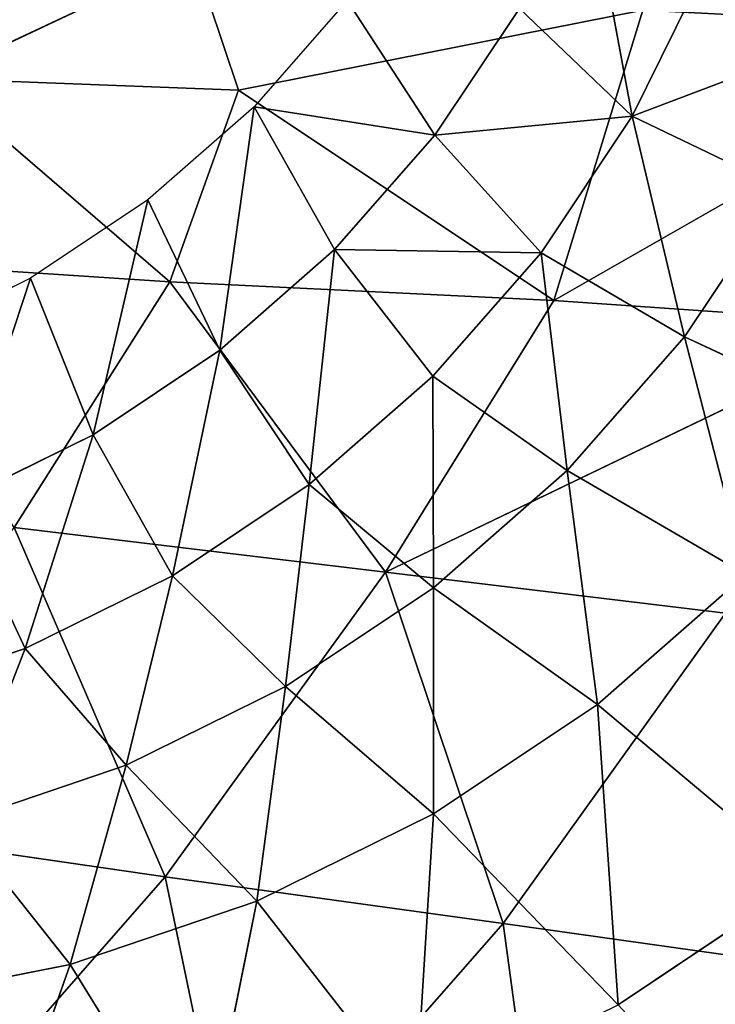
# Model space of a CAD drawing. Extents: x -51.9 to 0, y 0 to 35.3.
# Tile 82 of 117: x -17.4 to -13.4, y 8.2 to 13.9. Entities that reach past the tile are written whole.
import ezdxf

# ---------------------------------------------------------------- set-up
doc = ezdxf.new("R2010")
doc.units = 0
doc.header["$LTSCALE"] = 2.54
doc.layers.get('0').update_dxf_attribs({"color": 13, "linetype": 'CONTINUOUS'})

# ---------------------------------------------------------------- blocks, each defined once
blk = doc.blocks.new('GRUPUJ_2')
at = {"color": 0}
for p, q in [((21.3264, 14.4662, 16.1357), (21.6063, 15.2901, 16.1357)), ((21.3264, 14.4662, 16.1357), (21.6063, 15.2901, 16.1357)), ((23.0005, 14.2284, 12.55), (23.2039, 15.2526, 12.55)), ((23.0005, 14.2284, 12.55), (23.2039, 15.2526, 12.55)), ((19.3657, 14.4387, 19.7214), (19.6964, 15.1096, 19.7214)), ((19.3657, 14.4387, 19.7214), (20.5507, 14.8303, 17.9286)), ((19.3657, 14.4387, 19.7214), (20.5507, 14.8303, 17.9286)), ((20.194, 14.1065, 17.9286), (20.5507, 14.8303, 17.9286)), ((20.194, 14.1065, 17.9286), (20.5507, 14.8303, 17.9286)), ((21.3264, 14.4662, 16.1357), (20.5507, 14.8303, 17.9286)), ((21.3264, 14.4662, 16.1357), (20.5507, 14.8303, 17.9286)), ((22.2482, 14.8246, 14.3429), (21.3264, 14.4662, 16.1357)), ((22.2482, 14.8246, 14.3429), (21.3264, 14.4662, 16.1357)), ((22.2482, 14.8246, 14.3429), (21.945, 13.9324, 14.3429)), ((22.2482, 14.8246, 14.3429), (21.945, 13.9324, 14.3429)), ((23.0005, 14.2284, 12.55), (22.2482, 14.8246, 14.3429)), ((23.0005, 14.2284, 12.55), (22.2482, 14.8246, 14.3429)), ((24.3612, 14.7063, 10.7571), (23.0005, 14.2284, 12.55)), ((24.3612, 14.7063, 10.7571), (23.0005, 14.2284, 12.55)), ((20.194, 14.1065, 17.9286), (21.3264, 14.4662, 16.1357)), ((20.194, 14.1065, 17.9286), (21.3264, 14.4662, 16.1357)), ((20.9417, 13.6856, 16.1357), (21.3264, 14.4662, 16.1357)), ((20.9417, 13.6856, 16.1357), (21.3264, 14.4662, 16.1357)), ((21.3264, 14.4662, 16.1357), (21.945, 13.9324, 14.3429)), ((21.3264, 14.4662, 16.1357), (21.945, 13.9324, 14.3429)), ((18.95, 13.8169, 19.7214), (19.3657, 14.4387, 19.7214)), ((20.194, 14.1065, 17.9286), (19.3657, 14.4387, 19.7214)), ((20.194, 14.1065, 17.9286), (19.3657, 14.4387, 19.7214)), ((23.0005, 14.2284, 12.55), (21.945, 13.9324, 14.3429)), ((23.0005, 14.2284, 12.55), (21.945, 13.9324, 14.3429)), ((22.6645, 13.2398, 12.55), (23.0005, 14.2284, 12.55)), ((22.6645, 13.2398, 12.55), (23.0005, 14.2284, 12.55)), ((23.0005, 14.2284, 12.55), (24.128, 13.5324, 10.7571)), ((23.0005, 14.2284, 12.55), (24.128, 13.5324, 10.7571)), ((18.95, 13.8169, 19.7214), (20.194, 14.1065, 17.9286)), ((18.95, 13.8169, 19.7214), (20.194, 14.1065, 17.9286)), ((19.7455, 13.4357, 17.9286), (20.194, 14.1065, 17.9286)), ((19.7455, 13.4357, 17.9286), (20.194, 14.1065, 17.9286)), ((20.9417, 13.6856, 16.1357), (20.194, 14.1065, 17.9286)), ((20.9417, 13.6856, 16.1357), (20.194, 14.1065, 17.9286)), ((21.945, 13.9324, 14.3429), (20.9417, 13.6856, 16.1357)), ((21.945, 13.9324, 14.3429), (20.9417, 13.6856, 16.1357)), ((21.945, 13.9324, 14.3429), (21.5285, 13.0871, 14.3429)), ((21.945, 13.9324, 14.3429), (21.5285, 13.0871, 14.3429)), ((22.6645, 13.2398, 12.55), (21.945, 13.9324, 14.3429)), ((22.6645, 13.2398, 12.55), (21.945, 13.9324, 14.3429)), ((18.457, 13.2544, 19.7214), (18.95, 13.8169, 19.7214)), ((18.95, 13.8169, 19.7214), (19.7455, 13.4357, 17.9286)), ((18.95, 13.8169, 19.7214), (19.7455, 13.4357, 17.9286)), ((19.7455, 13.4357, 17.9286), (20.9417, 13.6856, 16.1357)), ((19.7455, 13.4357, 17.9286), (20.9417, 13.6856, 16.1357)), ((20.9417, 13.6856, 16.1357), (20.4581, 12.9621, 16.1357)), ((20.9417, 13.6856, 16.1357), (20.4581, 12.9621, 16.1357)), ((21.5285, 13.0871, 14.3429), (20.9417, 13.6856, 16.1357)), ((21.5285, 13.0871, 14.3429), (20.9417, 13.6856, 16.1357)), ((24.128, 13.5324, 10.7571), (22.6645, 13.2398, 12.55)), ((24.128, 13.5324, 10.7571), (22.6645, 13.2398, 12.55)), ((18.457, 13.2544, 19.7214), (19.7455, 13.4357, 17.9286)), ((18.457, 13.2544, 19.7214), (19.7455, 13.4357, 17.9286)), ((19.2137, 12.8289, 17.9286), (19.7455, 13.4357, 17.9286)), ((19.2137, 12.8289, 17.9286), (19.7455, 13.4357, 17.9286)), ((20.4581, 12.9621, 16.1357), (19.7455, 13.4357, 17.9286)), ((20.4581, 12.9621, 16.1357), (19.7455, 13.4357, 17.9286)), ((17.8946, 12.7615, 19.7214), (18.457, 13.2544, 19.7214)), ((18.457, 13.2544, 19.7214), (18.6068, 12.2971, 17.9286)), ((19.2137, 12.8289, 17.9286), (18.457, 13.2544, 19.7214)), ((19.2137, 12.8289, 17.9286), (18.457, 13.2544, 19.7214)), ((18.457, 13.2544, 19.7214), (18.6068, 12.2971, 17.9286)), ((22.6645, 13.2398, 12.55), (21.5285, 13.0871, 14.3429)), ((22.6645, 13.2398, 12.55), (21.5285, 13.0871, 14.3429)), ((22.203, 12.3031, 12.55), (22.6645, 13.2398, 12.55)), ((22.203, 12.3031, 12.55), (22.6645, 13.2398, 12.55)), ((22.6645, 13.2398, 12.55), (23.743, 12.3992, 10.7571)), ((22.6645, 13.2398, 12.55), (23.743, 12.3992, 10.7571)), ((21.5285, 13.0871, 14.3429), (20.4581, 12.9621, 16.1357)), ((21.5285, 13.0871, 14.3429), (20.4581, 12.9621, 16.1357)), ((21.5285, 13.0871, 14.3429), (21.0047, 12.3038, 14.3429)), ((21.5285, 13.0871, 14.3429), (21.0047, 12.3038, 14.3429)), ((22.203, 12.3031, 12.55), (21.5285, 13.0871, 14.3429)), ((22.203, 12.3031, 12.55), (21.5285, 13.0871, 14.3429)), ((19.2137, 12.8289, 17.9286), (20.4581, 12.9621, 16.1357)), ((19.2137, 12.8289, 17.9286), (20.4581, 12.9621, 16.1357)), ((20.4581, 12.9621, 16.1357), (19.8845, 12.3077, 16.1357)), ((20.4581, 12.9621, 16.1357), (19.8845, 12.3077, 16.1357)), ((20.4581, 12.9621, 16.1357), (21.0047, 12.3038, 14.3429)), ((20.4581, 12.9621, 16.1357), (21.0047, 12.3038, 14.3429)), ((19.2137, 12.8289, 17.9286), (18.6068, 12.2971, 17.9286)), ((19.2137, 12.8289, 17.9286), (18.6068, 12.2971, 17.9286)), ((19.2137, 12.8289, 17.9286), (19.23, 11.7341, 16.1357)), ((19.8845, 12.3077, 16.1357), (19.2137, 12.8289, 17.9286)), ((19.2137, 12.8289, 17.9286), (19.23, 11.7341, 16.1357)), ((19.8845, 12.3077, 16.1357), (19.2137, 12.8289, 17.9286)), ((17.8946, 12.7615, 19.7214), (18.6068, 12.2971, 17.9286)), ((17.8946, 12.7615, 19.7214), (18.6068, 12.2971, 17.9286)), ((23.743, 12.3992, 10.7571), (22.203, 12.3031, 12.55)), ((23.743, 12.3992, 10.7571), (22.203, 12.3031, 12.55)), ((17.9361, 11.8486, 17.9286), (18.6068, 12.2971, 17.9286)), ((17.9361, 11.8486, 17.9286), (18.6068, 12.2971, 17.9286)), ((18.6068, 12.2971, 17.9286), (18.5066, 11.2505, 16.1357)), ((18.6068, 12.2971, 17.9286), (18.5066, 11.2505, 16.1357)), ((18.6068, 12.2971, 17.9286), (19.23, 11.7341, 16.1357)), ((18.6068, 12.2971, 17.9286), (19.23, 11.7341, 16.1357)), ((19.23, 11.7341, 16.1357), (19.8845, 12.3077, 16.1357)), ((19.23, 11.7341, 16.1357), (19.8845, 12.3077, 16.1357)), ((19.8845, 12.3077, 16.1357), (20.3836, 11.5951, 14.3429)), ((21.0047, 12.3038, 14.3429), (19.8845, 12.3077, 16.1357)), ((19.8845, 12.3077, 16.1357), (20.3836, 11.5951, 14.3429)), ((21.0047, 12.3038, 14.3429), (19.8845, 12.3077, 16.1357)), ((21.0047, 12.3038, 14.3429), (20.3836, 11.5951, 14.3429)), ((21.0047, 12.3038, 14.3429), (20.3836, 11.5951, 14.3429)), ((21.6226, 11.4351, 12.55), (21.0047, 12.3038, 14.3429)), ((21.6226, 11.4351, 12.55), (21.0047, 12.3038, 14.3429)), ((22.203, 12.3031, 12.55), (21.0047, 12.3038, 14.3429)), ((22.203, 12.3031, 12.55), (21.0047, 12.3038, 14.3429)), ((21.6226, 11.4351, 12.55), (22.203, 12.3031, 12.55)), ((21.6226, 11.4351, 12.55), (22.203, 12.3031, 12.55)), ((23.2139, 11.3256, 10.7571), (22.203, 12.3031, 12.55)), ((23.2139, 11.3256, 10.7571), (22.203, 12.3031, 12.55)), ((17.9361, 11.8486, 17.9286), (18.5066, 11.2505, 16.1357)), ((17.9361, 11.8486, 17.9286), (18.5066, 11.2505, 16.1357)), ((18.5066, 11.2505, 16.1357), (19.23, 11.7341, 16.1357)), ((18.5066, 11.2505, 16.1357), (19.23, 11.7341, 16.1357)), ((19.23, 11.7341, 16.1357), (19.675, 10.974, 14.3429)), ((20.3836, 11.5951, 14.3429), (19.23, 11.7341, 16.1357)), ((19.23, 11.7341, 16.1357), (19.675, 10.974, 14.3429)), ((20.3836, 11.5951, 14.3429), (19.23, 11.7341, 16.1357)), ((20.3836, 11.5951, 14.3429), (19.675, 10.974, 14.3429)), ((20.3836, 11.5951, 14.3429), (19.675, 10.974, 14.3429)), ((20.3836, 11.5951, 14.3429), (20.9344, 10.6499, 12.55)), ((21.6226, 11.4351, 12.55), (20.3836, 11.5951, 14.3429)), ((20.3836, 11.5951, 14.3429), (20.9344, 10.6499, 12.55)), ((21.6226, 11.4351, 12.55), (20.3836, 11.5951, 14.3429)), ((18.5066, 11.2505, 16.1357), (17.2123, 11.4919, 17.9286)), ((18.5066, 11.2505, 16.1357), (17.2123, 11.4919, 17.9286)), ((20.9344, 10.6499, 12.55), (21.6226, 11.4351, 12.55)), ((20.9344, 10.6499, 12.55), (21.6226, 11.4351, 12.55)), ((21.6226, 11.4351, 12.55), (22.5487, 10.3306, 10.7571)), ((21.6226, 11.4351, 12.55), (22.5487, 10.3306, 10.7571)), ((23.2139, 11.3256, 10.7571), (21.6226, 11.4351, 12.55)), ((23.2139, 11.3256, 10.7571), (21.6226, 11.4351, 12.55)), ((23.2139, 11.3256, 10.7571), (22.5487, 10.3306, 10.7571)), ((23.2139, 11.3256, 10.7571), (22.5487, 10.3306, 10.7571)), ((17.726, 10.8658, 16.1357), (18.5066, 11.2505, 16.1357)), ((17.726, 10.8658, 16.1357), (18.5066, 11.2505, 16.1357)), ((18.0464, 10.0338, 14.3429), (18.5066, 11.2505, 16.1357)), ((18.0464, 10.0338, 14.3429), (18.5066, 11.2505, 16.1357)), ((18.5066, 11.2505, 16.1357), (18.8917, 10.4503, 14.3429)), ((19.675, 10.974, 14.3429), (18.5066, 11.2505, 16.1357)), ((18.5066, 11.2505, 16.1357), (18.8917, 10.4503, 14.3429)), ((19.675, 10.974, 14.3429), (18.5066, 11.2505, 16.1357)), ((19.675, 10.974, 14.3429), (18.8917, 10.4503, 14.3429)), ((19.675, 10.974, 14.3429), (18.8917, 10.4503, 14.3429)), ((20.1491, 9.9616, 12.55), (19.675, 10.974, 14.3429)), ((20.9344, 10.6499, 12.55), (19.675, 10.974, 14.3429)), ((20.1491, 9.9616, 12.55), (19.675, 10.974, 14.3429)), ((20.9344, 10.6499, 12.55), (19.675, 10.974, 14.3429))]:
    blk.add_line(p, q, dxfattribs=at)
mesh = blk.add_polyface(dxfattribs=at)
corners = [(21.6063, 15.2901, 16.1357), (21.3264, 14.4662, 16.1357), (20.5507, 14.8303, 17.9286)]
mesh.append_faces([[corners[k] for k in face] for face in [(0, 1, 2)]], dxfattribs={"color": 0})
mesh = blk.add_polyface(dxfattribs=at)
corners = [(21.6063, 15.2901, 16.1357), (22.2482, 14.8246, 14.3429), (21.3264, 14.4662, 16.1357)]
mesh.append_faces([[corners[k] for k in face] for face in [(0, 1, 2)]], dxfattribs={"color": 0})
mesh = blk.add_polyface(dxfattribs=at)
corners = [(23.2039, 15.2526, 12.55), (23.0005, 14.2284, 12.55), (22.2482, 14.8246, 14.3429)]
mesh.append_faces([[corners[k] for k in face] for face in [(0, 1, 2)]], dxfattribs={"color": 0})
mesh = blk.add_polyface(dxfattribs=at)
corners = [(23.2039, 15.2526, 12.55), (24.3612, 14.7063, 10.7571), (23.0005, 14.2284, 12.55)]
mesh.append_faces([[corners[k] for k in face] for face in [(0, 1, 2)]], dxfattribs={"color": 0})
mesh = blk.add_polyface(dxfattribs=at)
corners = [(19.6964, 15.1096, 19.7214), (20.5507, 14.8303, 17.9286), (19.3657, 14.4387, 19.7214)]
mesh.append_faces([[corners[k] for k in face] for face in [(0, 1, 2)]], dxfattribs={"color": 0})
mesh = blk.add_polyface(dxfattribs=at)
corners = [(20.5507, 14.8303, 17.9286), (20.194, 14.1065, 17.9286), (19.3657, 14.4387, 19.7214)]
mesh.append_faces([[corners[k] for k in face] for face in [(0, 1, 2)]], dxfattribs={"color": 0})
mesh = blk.add_polyface(dxfattribs=at)
corners = [(20.5507, 14.8303, 17.9286), (21.3264, 14.4662, 16.1357), (20.194, 14.1065, 17.9286)]
mesh.append_faces([[corners[k] for k in face] for face in [(0, 1, 2)]], dxfattribs={"color": 0})
mesh = blk.add_polyface(dxfattribs=at)
corners = [(22.2482, 14.8246, 14.3429), (21.945, 13.9324, 14.3429), (21.3264, 14.4662, 16.1357)]
mesh.append_faces([[corners[k] for k in face] for face in [(0, 1, 2)]], dxfattribs={"color": 0})
mesh = blk.add_polyface(dxfattribs=at)
corners = [(22.2482, 14.8246, 14.3429), (23.0005, 14.2284, 12.55), (21.945, 13.9324, 14.3429)]
mesh.append_faces([[corners[k] for k in face] for face in [(0, 1, 2)]], dxfattribs={"color": 0})
mesh = blk.add_polyface(dxfattribs=at)
corners = [(24.3612, 14.7063, 10.7571), (24.128, 13.5324, 10.7571), (23.0005, 14.2284, 12.55)]
mesh.append_faces([[corners[k] for k in face] for face in [(0, 1, 2)]], dxfattribs={"color": 0})
mesh = blk.add_polyface(dxfattribs=at)
corners = [(21.3264, 14.4662, 16.1357), (20.9417, 13.6856, 16.1357), (20.194, 14.1065, 17.9286)]
mesh.append_faces([[corners[k] for k in face] for face in [(0, 1, 2)]], dxfattribs={"color": 0})
mesh = blk.add_polyface(dxfattribs=at)
corners = [(21.3264, 14.4662, 16.1357), (21.945, 13.9324, 14.3429), (20.9417, 13.6856, 16.1357)]
mesh.append_faces([[corners[k] for k in face] for face in [(0, 1, 2)]], dxfattribs={"color": 0})
mesh = blk.add_polyface(dxfattribs=at)
corners = [(19.3657, 14.4387, 19.7214), (20.194, 14.1065, 17.9286), (18.95, 13.8169, 19.7214)]
mesh.append_faces([[corners[k] for k in face] for face in [(0, 1, 2)]], dxfattribs={"color": 0})
mesh = blk.add_polyface(dxfattribs=at)
corners = [(23.0005, 14.2284, 12.55), (22.6645, 13.2398, 12.55), (21.945, 13.9324, 14.3429)]
mesh.append_faces([[corners[k] for k in face] for face in [(0, 1, 2)]], dxfattribs={"color": 0})
mesh = blk.add_polyface(dxfattribs=at)
corners = [(23.0005, 14.2284, 12.55), (24.128, 13.5324, 10.7571), (22.6645, 13.2398, 12.55)]
mesh.append_faces([[corners[k] for k in face] for face in [(0, 1, 2)]], dxfattribs={"color": 0})
mesh = blk.add_polyface(dxfattribs=at)
corners = [(20.194, 14.1065, 17.9286), (19.7455, 13.4357, 17.9286), (18.95, 13.8169, 19.7214)]
mesh.append_faces([[corners[k] for k in face] for face in [(0, 1, 2)]], dxfattribs={"color": 0})
mesh = blk.add_polyface(dxfattribs=at)
corners = [(20.194, 14.1065, 17.9286), (20.9417, 13.6856, 16.1357), (19.7455, 13.4357, 17.9286)]
mesh.append_faces([[corners[k] for k in face] for face in [(0, 1, 2)]], dxfattribs={"color": 0})
mesh = blk.add_polyface(dxfattribs=at)
corners = [(21.945, 13.9324, 14.3429), (21.5285, 13.0871, 14.3429), (20.9417, 13.6856, 16.1357)]
mesh.append_faces([[corners[k] for k in face] for face in [(0, 1, 2)]], dxfattribs={"color": 0})
mesh = blk.add_polyface(dxfattribs=at)
corners = [(21.945, 13.9324, 14.3429), (22.6645, 13.2398, 12.55), (21.5285, 13.0871, 14.3429)]
mesh.append_faces([[corners[k] for k in face] for face in [(0, 1, 2)]], dxfattribs={"color": 0})
mesh = blk.add_polyface(dxfattribs=at)
corners = [(18.95, 13.8169, 19.7214), (19.7455, 13.4357, 17.9286), (18.457, 13.2544, 19.7214)]
mesh.append_faces([[corners[k] for k in face] for face in [(0, 1, 2)]], dxfattribs={"color": 0})
mesh = blk.add_polyface(dxfattribs=at)
corners = [(20.9417, 13.6856, 16.1357), (20.4581, 12.9621, 16.1357), (19.7455, 13.4357, 17.9286)]
mesh.append_faces([[corners[k] for k in face] for face in [(0, 1, 2)]], dxfattribs={"color": 0})
mesh = blk.add_polyface(dxfattribs=at)
corners = [(20.9417, 13.6856, 16.1357), (21.5285, 13.0871, 14.3429), (20.4581, 12.9621, 16.1357)]
mesh.append_faces([[corners[k] for k in face] for face in [(0, 1, 2)]], dxfattribs={"color": 0})
mesh = blk.add_polyface(dxfattribs=at)
corners = [(24.128, 13.5324, 10.7571), (23.743, 12.3992, 10.7571), (22.6645, 13.2398, 12.55)]
mesh.append_faces([[corners[k] for k in face] for face in [(0, 1, 2)]], dxfattribs={"color": 0})
mesh = blk.add_polyface(dxfattribs=at)
corners = [(19.7455, 13.4357, 17.9286), (19.2137, 12.8289, 17.9286), (18.457, 13.2544, 19.7214)]
mesh.append_faces([[corners[k] for k in face] for face in [(0, 1, 2)]], dxfattribs={"color": 0})
mesh = blk.add_polyface(dxfattribs=at)
corners = [(19.7455, 13.4357, 17.9286), (20.4581, 12.9621, 16.1357), (19.2137, 12.8289, 17.9286)]
mesh.append_faces([[corners[k] for k in face] for face in [(0, 1, 2)]], dxfattribs={"color": 0})
mesh = blk.add_polyface(dxfattribs=at)
corners = [(17.8946, 12.7615, 19.7214), (18.457, 13.2544, 19.7214), (18.6068, 12.2971, 17.9286)]
mesh.append_faces([[corners[k] for k in face] for face in [(0, 1, 2)]], dxfattribs={"color": 0})
mesh = blk.add_polyface(dxfattribs=at)
corners = [(18.457, 13.2544, 19.7214), (19.2137, 12.8289, 17.9286), (18.6068, 12.2971, 17.9286)]
mesh.append_faces([[corners[k] for k in face] for face in [(0, 1, 2)]], dxfattribs={"color": 0})
mesh = blk.add_polyface(dxfattribs=at)
corners = [(22.6645, 13.2398, 12.55), (22.203, 12.3031, 12.55), (21.5285, 13.0871, 14.3429)]
mesh.append_faces([[corners[k] for k in face] for face in [(0, 1, 2)]], dxfattribs={"color": 0})
mesh = blk.add_polyface(dxfattribs=at)
corners = [(22.6645, 13.2398, 12.55), (23.743, 12.3992, 10.7571), (22.203, 12.3031, 12.55)]
mesh.append_faces([[corners[k] for k in face] for face in [(0, 1, 2)]], dxfattribs={"color": 0})
mesh = blk.add_polyface(dxfattribs=at)
corners = [(21.5285, 13.0871, 14.3429), (21.0047, 12.3038, 14.3429), (20.4581, 12.9621, 16.1357)]
mesh.append_faces([[corners[k] for k in face] for face in [(0, 1, 2)]], dxfattribs={"color": 0})
mesh = blk.add_polyface(dxfattribs=at)
corners = [(21.5285, 13.0871, 14.3429), (22.203, 12.3031, 12.55), (21.0047, 12.3038, 14.3429)]
mesh.append_faces([[corners[k] for k in face] for face in [(0, 1, 2)]], dxfattribs={"color": 0})
mesh = blk.add_polyface(dxfattribs=at)
corners = [(20.4581, 12.9621, 16.1357), (19.8845, 12.3077, 16.1357), (19.2137, 12.8289, 17.9286)]
mesh.append_faces([[corners[k] for k in face] for face in [(0, 1, 2)]], dxfattribs={"color": 0})
mesh = blk.add_polyface(dxfattribs=at)
corners = [(20.4581, 12.9621, 16.1357), (21.0047, 12.3038, 14.3429), (19.8845, 12.3077, 16.1357)]
mesh.append_faces([[corners[k] for k in face] for face in [(0, 1, 2)]], dxfattribs={"color": 0})
mesh = blk.add_polyface(dxfattribs=at)
corners = [(19.2137, 12.8289, 17.9286), (19.23, 11.7341, 16.1357), (18.6068, 12.2971, 17.9286)]
mesh.append_faces([[corners[k] for k in face] for face in [(0, 1, 2)]], dxfattribs={"color": 0})
mesh = blk.add_polyface(dxfattribs=at)
corners = [(19.2137, 12.8289, 17.9286), (19.8845, 12.3077, 16.1357), (19.23, 11.7341, 16.1357)]
mesh.append_faces([[corners[k] for k in face] for face in [(0, 1, 2)]], dxfattribs={"color": 0})
mesh = blk.add_polyface(dxfattribs=at)
corners = [(17.8946, 12.7615, 19.7214), (18.6068, 12.2971, 17.9286), (17.9361, 11.8486, 17.9286)]
mesh.append_faces([[corners[k] for k in face] for face in [(0, 1, 2)]], dxfattribs={"color": 0})
mesh = blk.add_polyface(dxfattribs=at)
corners = [(23.743, 12.3992, 10.7571), (23.2139, 11.3256, 10.7571), (22.203, 12.3031, 12.55)]
mesh.append_faces([[corners[k] for k in face] for face in [(0, 1, 2)]], dxfattribs={"color": 0})
mesh = blk.add_polyface(dxfattribs=at)
corners = [(18.6068, 12.2971, 17.9286), (18.5066, 11.2505, 16.1357), (17.9361, 11.8486, 17.9286)]
mesh.append_faces([[corners[k] for k in face] for face in [(0, 1, 2)]], dxfattribs={"color": 0})
mesh = blk.add_polyface(dxfattribs=at)
corners = [(18.6068, 12.2971, 17.9286), (19.23, 11.7341, 16.1357), (18.5066, 11.2505, 16.1357)]
mesh.append_faces([[corners[k] for k in face] for face in [(0, 1, 2)]], dxfattribs={"color": 0})
mesh = blk.add_polyface(dxfattribs=at)
corners = [(19.8845, 12.3077, 16.1357), (20.3836, 11.5951, 14.3429), (19.23, 11.7341, 16.1357)]
mesh.append_faces([[corners[k] for k in face] for face in [(0, 1, 2)]], dxfattribs={"color": 0})
mesh = blk.add_polyface(dxfattribs=at)
corners = [(19.8845, 12.3077, 16.1357), (21.0047, 12.3038, 14.3429), (20.3836, 11.5951, 14.3429)]
mesh.append_faces([[corners[k] for k in face] for face in [(0, 1, 2)]], dxfattribs={"color": 0})
mesh = blk.add_polyface(dxfattribs=at)
corners = [(21.0047, 12.3038, 14.3429), (21.6226, 11.4351, 12.55), (20.3836, 11.5951, 14.3429)]
mesh.append_faces([[corners[k] for k in face] for face in [(0, 1, 2)]], dxfattribs={"color": 0})
mesh = blk.add_polyface(dxfattribs=at)
corners = [(21.0047, 12.3038, 14.3429), (22.203, 12.3031, 12.55), (21.6226, 11.4351, 12.55)]
mesh.append_faces([[corners[k] for k in face] for face in [(0, 1, 2)]], dxfattribs={"color": 0})
mesh = blk.add_polyface(dxfattribs=at)
corners = [(22.203, 12.3031, 12.55), (23.2139, 11.3256, 10.7571), (21.6226, 11.4351, 12.55)]
mesh.append_faces([[corners[k] for k in face] for face in [(0, 1, 2)]], dxfattribs={"color": 0})
mesh = blk.add_polyface(dxfattribs=at)
corners = [(17.2123, 11.4919, 17.9286), (17.9361, 11.8486, 17.9286), (18.5066, 11.2505, 16.1357)]
mesh.append_faces([[corners[k] for k in face] for face in [(0, 1, 2)]], dxfattribs={"color": 0})
mesh = blk.add_polyface(dxfattribs=at)
corners = [(19.23, 11.7341, 16.1357), (19.675, 10.974, 14.3429), (18.5066, 11.2505, 16.1357)]
mesh.append_faces([[corners[k] for k in face] for face in [(0, 1, 2)]], dxfattribs={"color": 0})
mesh = blk.add_polyface(dxfattribs=at)
corners = [(19.23, 11.7341, 16.1357), (20.3836, 11.5951, 14.3429), (19.675, 10.974, 14.3429)]
mesh.append_faces([[corners[k] for k in face] for face in [(0, 1, 2)]], dxfattribs={"color": 0})
mesh = blk.add_polyface(dxfattribs=at)
corners = [(20.3836, 11.5951, 14.3429), (20.9344, 10.6499, 12.55), (19.675, 10.974, 14.3429)]
mesh.append_faces([[corners[k] for k in face] for face in [(0, 1, 2)]], dxfattribs={"color": 0})
mesh = blk.add_polyface(dxfattribs=at)
corners = [(20.3836, 11.5951, 14.3429), (21.6226, 11.4351, 12.55), (20.9344, 10.6499, 12.55)]
mesh.append_faces([[corners[k] for k in face] for face in [(0, 1, 2)]], dxfattribs={"color": 0})
mesh = blk.add_polyface(dxfattribs=at)
corners = [(17.2123, 11.4919, 17.9286), (18.5066, 11.2505, 16.1357), (17.726, 10.8658, 16.1357)]
mesh.append_faces([[corners[k] for k in face] for face in [(0, 1, 2)]], dxfattribs={"color": 0})
mesh = blk.add_polyface(dxfattribs=at)
corners = [(22.5487, 10.3306, 10.7571), (20.9344, 10.6499, 12.55), (21.6226, 11.4351, 12.55)]
mesh.append_faces([[corners[k] for k in face] for face in [(0, 1, 2)]], dxfattribs={"color": 0})
mesh = blk.add_polyface(dxfattribs=at)
corners = [(21.6226, 11.4351, 12.55), (23.2139, 11.3256, 10.7571), (22.5487, 10.3306, 10.7571)]
mesh.append_faces([[corners[k] for k in face] for face in [(0, 1, 2)]], dxfattribs={"color": 0})
mesh = blk.add_polyface(dxfattribs=at)
corners = [(24.3509, 10.2749, 8.9643), (22.5487, 10.3306, 10.7571), (23.2139, 11.3256, 10.7571)]
mesh.append_faces([[corners[k] for k in face] for face in [(0, 1, 2)]], dxfattribs={"color": 0})
mesh = blk.add_polyface(dxfattribs=at)
corners = [(18.5066, 11.2505, 16.1357), (18.0464, 10.0338, 14.3429), (17.726, 10.8658, 16.1357)]
mesh.append_faces([[corners[k] for k in face] for face in [(0, 1, 2)]], dxfattribs={"color": 0})
mesh = blk.add_polyface(dxfattribs=at)
corners = [(18.5066, 11.2505, 16.1357), (18.8917, 10.4503, 14.3429), (18.0464, 10.0338, 14.3429)]
mesh.append_faces([[corners[k] for k in face] for face in [(0, 1, 2)]], dxfattribs={"color": 0})
mesh = blk.add_polyface(dxfattribs=at)
corners = [(18.5066, 11.2505, 16.1357), (19.675, 10.974, 14.3429), (18.8917, 10.4503, 14.3429)]
mesh.append_faces([[corners[k] for k in face] for face in [(0, 1, 2)]], dxfattribs={"color": 0})
mesh = blk.add_polyface(dxfattribs=at)
corners = [(19.675, 10.974, 14.3429), (20.1491, 9.9616, 12.55), (18.8917, 10.4503, 14.3429)]
mesh.append_faces([[corners[k] for k in face] for face in [(0, 1, 2)]], dxfattribs={"color": 0})
mesh = blk.add_polyface(dxfattribs=at)
corners = [(19.675, 10.974, 14.3429), (20.9344, 10.6499, 12.55), (20.1491, 9.9616, 12.55)]
mesh.append_faces([[corners[k] for k in face] for face in [(0, 1, 2)]], dxfattribs={"color": 0})
mesh = blk.add_polyface(dxfattribs=at)
corners = [(17.726, 10.8658, 16.1357), (18.0464, 10.0338, 14.3429), (17.0536, 9.7306, 14.3429)]
mesh.append_faces([[corners[k] for k in face] for face in [(0, 1, 2)]], dxfattribs={"color": 0})
blk = doc.blocks.new('GRUPUJ_3')
at = {"color": 0}
for p, q in [((26.0637, 18.6283, 33.7071), (26.3679, 16.5274, 31.6268)), ((26.0637, 18.6283, 33.7071), (26.3679, 16.5274, 31.6268)), ((22.9645, 16.4999, 33.7071), (22.8412, 18.3565, 35.2205)), ((22.9645, 16.4999, 33.7071), (22.8412, 18.3565, 35.2205)), ((28.0991, 18.0447, 31.6268), (26.3679, 16.5274, 31.6268)), ((28.0991, 18.0447, 31.6268), (26.3679, 16.5274, 31.6268)), ((21.0986, 16.3644, 34.3381), (21.8003, 17.8524, 35.26)), ((21.0986, 16.3644, 34.3381), (21.8003, 17.8524, 35.26)), ((22.9645, 16.4999, 33.7071), (21.8003, 17.8524, 35.26)), ((21.8003, 17.8524, 35.26), (21.8675, 16.1071, 33.8649)), ((22.9645, 16.4999, 33.7071), (21.8003, 17.8524, 35.26)), ((21.8003, 17.8524, 35.26), (21.8675, 16.1071, 33.8649)), ((24.3698, 17.391, 33.7071), (22.9645, 16.4999, 33.7071)), ((24.3698, 17.391, 33.7071), (22.9645, 16.4999, 33.7071)), ((24.6248, 15.2663, 31.6268), (24.3698, 17.391, 33.7071)), ((24.3698, 17.391, 33.7071), (26.3679, 16.5274, 31.6268)), ((24.3698, 17.391, 33.7071), (26.3679, 16.5274, 31.6268)), ((24.6248, 15.2663, 31.6268), (24.3698, 17.391, 33.7071)), ((26.3679, 16.5274, 31.6268), (24.6248, 15.2663, 31.6268)), ((26.3679, 16.5274, 31.6268), (24.6248, 15.2663, 31.6268)), ((26.3679, 16.5274, 31.6268), (26.636, 14.5938, 29.1714)), ((26.3679, 16.5274, 31.6268), (26.636, 14.5938, 29.1714)), ((26.3679, 16.5274, 31.6268), (28.3671, 16.1111, 29.1714)), ((26.3679, 16.5274, 31.6268), (28.3671, 16.1111, 29.1714)), ((21.8675, 16.1071, 33.8649), (22.9645, 16.4999, 33.7071)), ((21.8675, 16.1071, 33.8649), (22.9645, 16.4999, 33.7071)), ((23.0717, 14.3038, 31.6268), (22.9645, 16.4999, 33.7071)), ((24.6248, 15.2663, 31.6268), (22.9645, 16.4999, 33.7071)), ((24.6248, 15.2663, 31.6268), (22.9645, 16.4999, 33.7071)), ((23.0717, 14.3038, 31.6268), (22.9645, 16.4999, 33.7071)), ((21.8675, 16.1071, 33.8649), (21.0986, 16.3644, 34.3381)), ((21.8675, 16.1071, 33.8649), (21.0986, 16.3644, 34.3381)), ((28.3671, 16.1111, 29.1714), (26.636, 14.5938, 29.1714)), ((28.3671, 16.1111, 29.1714), (26.636, 14.5938, 29.1714)), ((21.8675, 16.1071, 33.8649), (21.4095, 13.7938, 31.9467)), ((21.8675, 16.1071, 33.8649), (21.4095, 13.7938, 31.9467)), ((23.0717, 14.3038, 31.6268), (21.8675, 16.1071, 33.8649)), ((23.0717, 14.3038, 31.6268), (21.8675, 16.1071, 33.8649)), ((23.0717, 14.3038, 31.6268), (24.6248, 15.2663, 31.6268)), ((23.0717, 14.3038, 31.6268), (24.6248, 15.2663, 31.6268)), ((23.2074, 12.3218, 29.1714), (24.6248, 15.2663, 31.6268)), ((23.2074, 12.3218, 29.1714), (24.6248, 15.2663, 31.6268)), ((24.6248, 15.2663, 31.6268), (26.636, 14.5938, 29.1714)), ((24.6248, 15.2663, 31.6268), (24.8598, 13.3206, 29.1714)), ((24.6248, 15.2663, 31.6268), (26.636, 14.5938, 29.1714)), ((24.6248, 15.2663, 31.6268), (24.8598, 13.3206, 29.1714)), ((24.8598, 13.3206, 29.1714), (26.636, 14.5938, 29.1714)), ((24.8598, 13.3206, 29.1714), (26.636, 14.5938, 29.1714)), ((26.636, 14.5938, 29.1714), (28.6171, 14.3236, 26.5286)), ((26.636, 14.5938, 29.1714), (26.886, 12.8063, 26.5286)), ((26.636, 14.5938, 29.1714), (28.6171, 14.3236, 26.5286)), ((26.636, 14.5938, 29.1714), (26.886, 12.8063, 26.5286)), ((21.4095, 13.7938, 31.9467), (23.0717, 14.3038, 31.6268)), ((21.4095, 13.7938, 31.9467), (23.0717, 14.3038, 31.6268)), ((21.5216, 11.5937, 29.1714), (23.0717, 14.3038, 31.6268)), ((21.5216, 11.5937, 29.1714), (23.0717, 14.3038, 31.6268)), ((23.0717, 14.3038, 31.6268), (23.2074, 12.3218, 29.1714)), ((23.0717, 14.3038, 31.6268), (23.2074, 12.3218, 29.1714))]:
    blk.add_line(p, q, dxfattribs=at)
at = {"color": 0, "xscale": 1.08, "yscale": 1.08, "zscale": 1.08, "rotation": 360}
blk.add_blockref('GRUPUJ_2', (2.0289, 1.7039, 4.6897), dxfattribs=at)
at = {"color": 0}
mesh = blk.add_polyface(dxfattribs=at)
corners = [(26.3679, 16.5274, 31.6268), (26.0637, 18.6283, 33.7071), (24.3698, 17.391, 33.7071)]
mesh.append_faces([[corners[k] for k in face] for face in [(0, 1, 2)]], dxfattribs={"color": 0})
mesh = blk.add_polyface(dxfattribs=at)
corners = [(28.0991, 18.0447, 31.6268), (26.0637, 18.6283, 33.7071), (26.3679, 16.5274, 31.6268)]
mesh.append_faces([[corners[k] for k in face] for face in [(0, 1, 2)]], dxfattribs={"color": 0})
mesh = blk.add_polyface(dxfattribs=at)
corners = [(22.9645, 16.4999, 33.7071), (22.8412, 18.3565, 35.2205), (21.8003, 17.8524, 35.26)]
mesh.append_faces([[corners[k] for k in face] for face in [(0, 1, 2)]], dxfattribs={"color": 0})
mesh = blk.add_polyface(dxfattribs=at)
corners = [(24.3698, 17.391, 33.7071), (22.8412, 18.3565, 35.2205), (22.9645, 16.4999, 33.7071)]
mesh.append_faces([[corners[k] for k in face] for face in [(0, 1, 2)]], dxfattribs={"color": 0})
mesh = blk.add_polyface(dxfattribs=at)
corners = [(26.3679, 16.5274, 31.6268), (28.3671, 16.1111, 29.1714), (28.0991, 18.0447, 31.6268)]
mesh.append_faces([[corners[k] for k in face] for face in [(0, 1, 2)]], dxfattribs={"color": 0})
mesh = blk.add_polyface(dxfattribs=at)
corners = [(21.8003, 17.8524, 35.26), (20.9054, 17.6267, 35.3783), (21.0986, 16.3644, 34.3381)]
mesh.append_faces([[corners[k] for k in face] for face in [(0, 1, 2)]], dxfattribs={"color": 0})
mesh = blk.add_polyface(dxfattribs=at)
corners = [(21.8675, 16.1071, 33.8649), (21.8003, 17.8524, 35.26), (21.0986, 16.3644, 34.3381)]
mesh.append_faces([[corners[k] for k in face] for face in [(0, 1, 2)]], dxfattribs={"color": 0})
mesh = blk.add_polyface(dxfattribs=at)
corners = [(22.9645, 16.4999, 33.7071), (21.8003, 17.8524, 35.26), (21.8675, 16.1071, 33.8649)]
mesh.append_faces([[corners[k] for k in face] for face in [(0, 1, 2)]], dxfattribs={"color": 0})
mesh = blk.add_polyface(dxfattribs=at)
corners = [(24.6248, 15.2663, 31.6268), (24.3698, 17.391, 33.7071), (22.9645, 16.4999, 33.7071)]
mesh.append_faces([[corners[k] for k in face] for face in [(0, 1, 2)]], dxfattribs={"color": 0})
mesh = blk.add_polyface(dxfattribs=at)
corners = [(26.3679, 16.5274, 31.6268), (24.3698, 17.391, 33.7071), (24.6248, 15.2663, 31.6268)]
mesh.append_faces([[corners[k] for k in face] for face in [(0, 1, 2)]], dxfattribs={"color": 0})
mesh = blk.add_polyface(dxfattribs=at)
corners = [(26.3679, 16.5274, 31.6268), (24.6248, 15.2663, 31.6268), (26.636, 14.5938, 29.1714)]
mesh.append_faces([[corners[k] for k in face] for face in [(0, 1, 2)]], dxfattribs={"color": 0})
mesh = blk.add_polyface(dxfattribs=at)
corners = [(26.3679, 16.5274, 31.6268), (26.636, 14.5938, 29.1714), (28.3671, 16.1111, 29.1714)]
mesh.append_faces([[corners[k] for k in face] for face in [(0, 1, 2)]], dxfattribs={"color": 0})
mesh = blk.add_polyface(dxfattribs=at)
corners = [(23.0717, 14.3038, 31.6268), (22.9645, 16.4999, 33.7071), (21.8675, 16.1071, 33.8649)]
mesh.append_faces([[corners[k] for k in face] for face in [(0, 1, 2)]], dxfattribs={"color": 0})
mesh = blk.add_polyface(dxfattribs=at)
corners = [(24.6248, 15.2663, 31.6268), (22.9645, 16.4999, 33.7071), (23.0717, 14.3038, 31.6268)]
mesh.append_faces([[corners[k] for k in face] for face in [(0, 1, 2)]], dxfattribs={"color": 0})
mesh = blk.add_polyface(dxfattribs=at)
corners = [(21.8675, 16.1071, 33.8649), (21.0986, 16.3644, 34.3381), (21.4095, 13.7938, 31.9467)]
mesh.append_faces([[corners[k] for k in face] for face in [(0, 1, 2)]], dxfattribs={"color": 0})
mesh = blk.add_polyface(dxfattribs=at)
corners = [(28.3671, 16.1111, 29.1714), (26.636, 14.5938, 29.1714), (28.6171, 14.3236, 26.5286)]
mesh.append_faces([[corners[k] for k in face] for face in [(0, 1, 2)]], dxfattribs={"color": 0})
mesh = blk.add_polyface(dxfattribs=at)
corners = [(23.0717, 14.3038, 31.6268), (21.8675, 16.1071, 33.8649), (21.4095, 13.7938, 31.9467)]
mesh.append_faces([[corners[k] for k in face] for face in [(0, 1, 2)]], dxfattribs={"color": 0})
mesh = blk.add_polyface(dxfattribs=at)
corners = [(24.6248, 15.2663, 31.6268), (23.0717, 14.3038, 31.6268), (23.2074, 12.3218, 29.1714)]
mesh.append_faces([[corners[k] for k in face] for face in [(0, 1, 2)]], dxfattribs={"color": 0})
mesh = blk.add_polyface(dxfattribs=at)
corners = [(24.6248, 15.2663, 31.6268), (23.2074, 12.3218, 29.1714), (24.8598, 13.3206, 29.1714)]
mesh.append_faces([[corners[k] for k in face] for face in [(0, 1, 2)]], dxfattribs={"color": 0})
mesh = blk.add_polyface(dxfattribs=at)
corners = [(24.6248, 15.2663, 31.6268), (24.8598, 13.3206, 29.1714), (26.636, 14.5938, 29.1714)]
mesh.append_faces([[corners[k] for k in face] for face in [(0, 1, 2)]], dxfattribs={"color": 0})
mesh = blk.add_polyface(dxfattribs=at)
corners = [(24.8598, 13.3206, 29.1714), (26.886, 12.8063, 26.5286), (26.636, 14.5938, 29.1714)]
mesh.append_faces([[corners[k] for k in face] for face in [(0, 1, 2)]], dxfattribs={"color": 0})
mesh = blk.add_polyface(dxfattribs=at)
corners = [(26.636, 14.5938, 29.1714), (26.886, 12.8063, 26.5286), (28.6171, 14.3236, 26.5286)]
mesh.append_faces([[corners[k] for k in face] for face in [(0, 1, 2)]], dxfattribs={"color": 0})
mesh = blk.add_polyface(dxfattribs=at)
corners = [(28.6171, 14.3236, 26.5286), (26.886, 12.8063, 26.5286), (28.8671, 12.6611, 23.8857)]
mesh.append_faces([[corners[k] for k in face] for face in [(0, 1, 2)]], dxfattribs={"color": 0})
mesh = blk.add_polyface(dxfattribs=at)
corners = [(21.4095, 13.7938, 31.9467), (21.5216, 11.5937, 29.1714), (23.0717, 14.3038, 31.6268)]
mesh.append_faces([[corners[k] for k in face] for face in [(0, 1, 2)]], dxfattribs={"color": 0})
mesh = blk.add_polyface(dxfattribs=at)
corners = [(23.0717, 14.3038, 31.6268), (21.5216, 11.5937, 29.1714), (23.2074, 12.3218, 29.1714)]
mesh.append_faces([[corners[k] for k in face] for face in [(0, 1, 2)]], dxfattribs={"color": 0})
mesh = blk.add_polyface(dxfattribs=at)
corners = [(21.4095, 13.7938, 31.9467), (19.6449, 11.1328, 29.1714), (21.5216, 11.5937, 29.1714)]
mesh.append_faces([[corners[k] for k in face] for face in [(0, 1, 2)]], dxfattribs={"color": 0})
blk = doc.blocks.new('KOMPONENT_1')
at = {"color": 0}
blk.add_blockref('GRUPUJ_3', (0.0771, 0.1447, -0.1), dxfattribs=at)
blk = doc.blocks.new('ZESTAW_OLTENS_HAMNES_MISKA')
at = {"color": 7, "extrusion": (-7.65714e-16, 0, -1)}
blk.add_blockref('KOMPONENT_1', (-35.4229, -0.1447, -37), dxfattribs=at)

msp = doc.modelspace()

# ---------------------------------------------------------------- block references
at = {"color": 0, "rotation": 90.00000000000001}
msp.add_blockref('ZESTAW_OLTENS_HAMNES_MISKA', (0, 0), dxfattribs=at)

doc.saveas('drawing.dxf')
